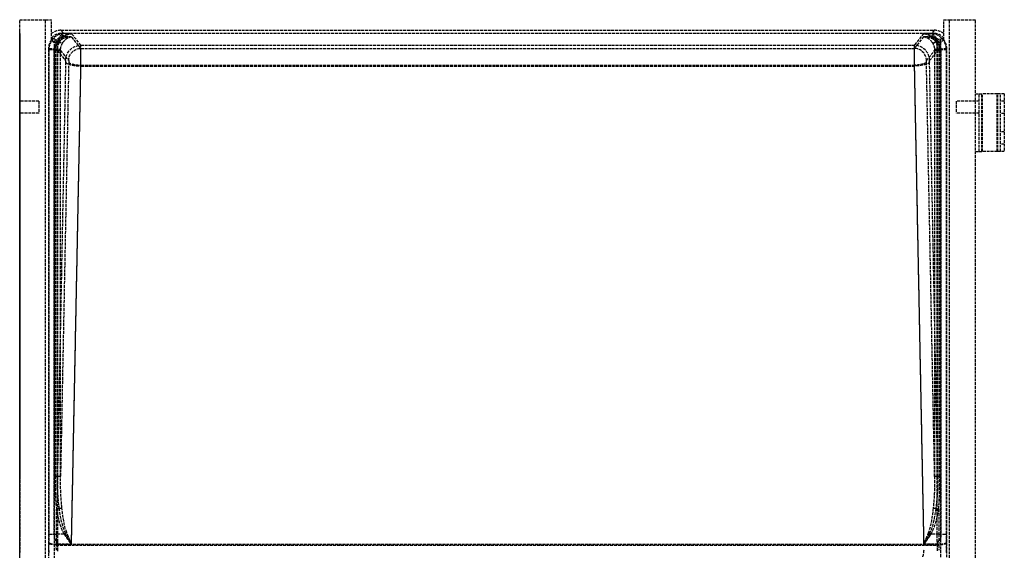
# Model space of a CAD drawing. Header units: millimetres. Extents: x 0 to 512, y -16 to 500.
# Tile 22 of 22: x 0 to 512, y 224 to 500. Entities that reach past the tile are written whole.
import ezdxf

# ---------------------------------------------------------------- set-up
doc = ezdxf.new("R2010")
doc.units = ezdxf.units.MM
doc.header["$LTSCALE"] = 10
doc.linetypes.add('ALLCAD_Strich', pattern=[0.2, 0.15, -0.05])
doc.layers.add('BESCH_KONT_sich_schn_grun_2d', color=10, linetype='Continuous')
doc.layers.add('BESCH_KONT_sich_schn_seit_2d', color=160, linetype='Continuous')

msp = doc.modelspace()

# ---------------------------------------------------------------- linework, layer by layer
at = {"layer": 'BESCH_KONT_sich_schn_grun_2d', "linetype": 'ALLCAD_Strich'}
for p, q in [((0, 500), (13.5, 500)), ((0, 0), (0, 500)), ((13.5, 0), (13.5, 500)), ((13.5, 500), (16.5, 500)), ((16.5, 489.57), (16.5, 500)), ((480.5, 489.57), (480.5, 500)), ((480.5, 500), (483.5, 500)), ((483.5, 500), (497, 500)), ((483.5, 0), (483.5, 500)), ((497, 0), (497, 500)), ((22.85, 492.78), (21.47, 494.5)), ((21.47, 494.5), (475.53, 494.5)), ((475.52, 492.86), (21.48, 492.86)), ((22.85, 491.15), (21.48, 492.86)), ((26.96, 492.78), (22.85, 492.78)), ((31.82, 486.69), (26.96, 492.78)), ((470.04, 492.78), (465.18, 486.69)), ((474.15, 492.78), (470.04, 492.78)), ((475.53, 494.5), (474.15, 492.78)), ((475.52, 492.86), (474.15, 491.15)), ((18.14, 490.07), (16.5, 490.08)), ((17.82, 488.1), (16.5, 489.75)), ((18.14, 3.74), (18.14, 490.07)), ((19.86, 487.92), (18.14, 490.07)), ((19.89, 228.58), (19.89, 487.32)), ((26.96, 491.15), (22.85, 491.15)), ((31.82, 485.07), (26.96, 491.15)), ((31.82, 486.69), (465.18, 486.69)), ((470.04, 491.15), (465.18, 485.07)), ((474.15, 491.15), (470.04, 491.15)), ((477.11, 228.58), (477.11, 487.32)), ((477.14, 487.92), (478.86, 490.07)), ((480.5, 490.08), (478.86, 490.07)), ((478.86, 490.07), (478.86, 3.74)), ((480.5, 489.75), (479.18, 488.1)), ((14.9, 484.77), (15.13, 484.48)), ((14.9, 484.77), (14.9, 2.44)), ((15.13, 484.48), (18.22, 484.48)), ((15.13, 484.48), (15.13, 232.48)), ((15.16, 485.13), (18.25, 484.88)), ((17.99, 232.48), (17.99, 484.48)), ((18.22, 484.48), (18.59, 484.48)), ((18.22, 484.02), (18.22, 262.5)), ((19.61, 484.02), (18.22, 484.02)), ((18.58, 484.02), (18.58, 262.5)), ((21.23, 484.02), (19.61, 484.02)), ((19.61, 484.02), (23.84, 478.72)), ((19.61, 262.5), (19.61, 484.02)), ((21.23, 484.02), (25.47, 478.72)), ((21.23, 262.5), (21.23, 484.02)), ((31.82, 485.07), (465.18, 485.07)), ((471.53, 478.72), (475.77, 484.02)), ((473.16, 478.72), (477.39, 484.02)), ((475.77, 484.02), (475.77, 262.5)), ((475.77, 484.02), (477.39, 484.02)), ((477.39, 484.02), (477.39, 262.5)), ((477.39, 484.02), (478.78, 484.02)), ((478.41, 484.48), (478.78, 484.48)), ((478.42, 262.5), (478.42, 484.02)), ((478.75, 484.88), (481.84, 485.13)), ((478.78, 484.48), (481.87, 484.48)), ((478.78, 262.5), (478.78, 484.02)), ((479.01, 484.48), (479.01, 232.48)), ((481.87, 484.48), (482.1, 484.77)), ((481.87, 232.48), (481.87, 484.48)), ((482.1, 2.44), (482.1, 484.77)), ((23.87, 478.09), (19.61, 262.5)), ((25.5, 478.09), (21.23, 262.5)), ((26.93, 227.48), (31.85, 476.35)), ((31.85, 476.35), (465.15, 476.35)), ((465.15, 476.35), (470.07, 227.48)), ((475.77, 262.5), (471.5, 478.09)), ((477.39, 262.5), (473.13, 478.09)), ((26.93, 227.04), (31.85, 475.91)), ((31.85, 475.91), (465.15, 475.91)), ((465.15, 475.91), (470.07, 227.04)), ((497, 461.5), (500.31, 461.5)), ((499, 431.5), (499, 461.5)), ((500.31, 431.5), (500.31, 461.5)), ((508.35, 461.5), (500.31, 461.5)), ((500.65, 431.5), (500.65, 461.5)), ((508.35, 431.5), (508.35, 461.5)), ((510, 461.5), (508.35, 461.5)), ((508.69, 431.5), (508.69, 461.5)), ((512, 461.5), (510, 461.5)), ((510, 431.5), (510, 461.5)), ((512, 461.5), (512, 431.5)), ((10, 457.65), (0, 457.65)), ((10, 457.65), (10, 451.35)), ((499, 457.65), (487, 457.65)), ((487, 457.65), (487, 451.35)), ((512, 457.7), (510, 457.7)), ((10, 451.35), (0, 451.35)), ((499, 451.35), (487, 451.35)), ((512, 451.3), (510, 451.3)), ((512, 441.7), (510, 441.7)), ((512, 435.3), (510, 435.3)), ((497, 431.5), (500.31, 431.5)), ((508.35, 431.5), (500.31, 431.5)), ((510, 431.5), (508.35, 431.5)), ((512, 431.5), (510, 431.5)), ((19.61, 262.5), (18.22, 262.5)), ((21.23, 262.5), (19.61, 262.5)), ((477.39, 262.5), (475.77, 262.5)), ((478.78, 262.5), (477.39, 262.5)), ((20.62, 245.76), (19.12, 245.52)), ((477.88, 245.52), (476.38, 245.76)), ((19.12, 232.48), (19.12, 245.52)), ((477.88, 245.52), (477.88, 232.48)), ((15.13, 232.48), (19.12, 232.48)), ((23.11, 232.48), (19.12, 232.48)), ((23.83, 232.92), (23.11, 232.48)), ((473.17, 232.92), (473.89, 232.48)), ((477.88, 232.48), (473.89, 232.48)), ((477.88, 232.48), (481.87, 232.48)), ((15.09, 228.13), (15.08, 227.93)), ((19.07, 226.84), (19.08, 227.04)), ((19.07, 226.84), (477.93, 226.84)), ((19.08, 227.04), (26.93, 227.04)), ((19.86, 227.29), (19.87, 227.48)), ((19.86, 227.29), (477.14, 227.29)), ((19.87, 227.48), (26.93, 227.48)), ((470.07, 227.48), (477.13, 227.48)), ((470.07, 227.04), (477.92, 227.04)), ((477.13, 227.48), (477.14, 227.29)), ((477.92, 227.04), (477.93, 226.84)), ((481.92, 227.93), (481.91, 228.13))]:
    msp.add_line(p, q, dxfattribs=at)
for centre, major_axis, ratio, start_param, end_param in [((22.85, 484.81), (-3.73, -7.16), 0.94451, -2.637955, -1.154425), ((21.52, 486.47), (-5.03, 6.29), 0.993786, -0.671256, -0.001034), ((21.52, 486.47), (-4, 5.01), 0.993786, -0.671256, 0.2271), ((26.96, 484.81), (-8.86, -2.63), 0.852521, -1.818861, -0.955446), ((470.04, 484.81), (8.86, -2.63), 0.852521, 0.955446, 1.818861), ((474.15, 484.81), (-3.73, 7.16), 0.94451, -1.987167, -0.503637), ((475.48, 486.47), (4, 5.01), 0.993786, -0.2271, 0.671256), ((475.48, 486.47), (5.03, 6.29), 0.993786, 0.001034, 0.671256), ((22.92, 484.72), (-5.03, 6.29), 0.993786, 0.250467, 0.89346), ((22.85, 484.81), (-2.91, -5.75), 0.931562, -2.643588, -1.673766), ((26.96, 484.81), (-9.11, -1.06), 0.689327, -1.65091, -0.787495), ((20.01, 490.5), (1.44, -1.08), 0.49696, -1.216284, -0.126238), ((31.82, 478.22), (0, 8.5), 0.004113, -1.846598, -0.087266), ((465.18, 478.22), (0, -8.5), 0.004113, -3.054326, -1.294994), ((465.18, 478.72), (-6.25, 4.99), 0.993786, -2.464257, -0.89954), ((470.04, 484.81), (9.11, -1.06), 0.689327, 0.787495, 1.65091), ((474.15, 484.81), (-2.91, 5.75), 0.931562, -1.467827, -0.498005), ((476.99, 490.5), (-1.44, -1.08), 0.49696, 0.126238, 1.216284), ((474.08, 484.72), (5.03, 6.29), 0.993786, -0.89346, -0.250467), ((23.13, 484.46), (-4.99, 6.25), 0.999981, 0.812274, 0.89346), ((31.82, 478.22), (0, 6.87), 0.005089, -1.846598, -0.087266), ((465.18, 478.22), (0, -6.87), 0.005089, -3.054326, -1.294994), ((465.18, 478.72), (-4.98, 3.98), 0.993786, -2.464257, -0.89954), ((473.87, 484.46), (4.99, 6.25), 0.999981, -0.89346, -0.812274), ((31.85, 478.09), (-8, 0.16), 0.272269, 0.072559, 1.576185), ((31.85, 478.09), (-6.37, 0.13), 0.272269, 0.072559, 1.576185), ((27.65, 265.45), (-0.71, -35.99), 0.272269, -0.978632, -0.407589), ((469.35, 265.45), (0.71, -35.99), 0.272269, 0.407589, 0.978632), ((18, 232.48), (0, 20), 0.055941, -1.846598, -1.570796), ((18, 232.48), (0, 18.37), 0.060905, -1.77008, -1.570796), ((479, 232.48), (0, -18.37), 0.060905, -1.570796, -1.371513), ((479, 232.48), (0, -20), 0.055941, -1.570796, -1.294994), ((15.69, 225.48), (0, -9), 0.069927, -1.846598, -1.287002), ((18.63, 232.48), (0, 18.37), 0.069927, -1.846598, -1.784741), ((478.37, 232.48), (0, -18.37), 0.069927, -1.356851, -1.294994), ((481.31, 225.48), (0, 9), 0.069927, -1.85459, -1.294994)]:
    msp.add_ellipse(centre, major_axis=major_axis, ratio=ratio, start_param=start_param, end_param=end_param, dxfattribs=at)
at = {"layer": 'BESCH_KONT_sich_schn_grun_2d', "linetype": 'ALLCAD_Strich', "extrusion": (0, 0, -1)}
for centre, major_axis, ratio, start_param, end_param in [((22.85, 484.81), (0.41, 8), 0.46363, -0.974696, -0.111281), ((26.96, 484.81), (3.48, 7.42), 0.871964, -1.357724, -0.494309), ((470.04, 484.81), (3.48, -7.42), 0.871964, -2.647284, -1.783869), ((474.15, 484.81), (0.41, -8), 0.46363, -3.030311, -2.166896), ((22.85, 484.81), (0.49, 6.36), 0.581202, -0.995546, -0.132131), ((26.96, 484.81), (2.73, 5.97), 0.841278, -1.361014, -0.497599), ((31.82, 478.72), (6.25, 4.99), 0.993786, -2.464257, -0.89954), ((470.04, 484.81), (2.73, -5.97), 0.841278, -2.643994, -1.780579), ((474.15, 484.81), (0.49, -6.36), 0.581202, -3.009461, -2.146046), ((17.82, 484.48), (1.8, -0.09), 0.010876, -1.345676, -0.073801), ((17.85, 484.91), (1.79, -0.16), 0.002156, -1.347599, -0.077389), ((31.82, 478.72), (4.98, 3.98), 0.993786, -2.464257, -0.89954), ((479.15, 484.91), (-1.79, -0.16), 0.002156, 0.077389, 1.347599), ((479.18, 484.48), (-1.8, -0.09), 0.010876, 0.073801, 1.345676), ((23.84, 478.22), (0, -0.5), 0.069927, -3.054326, -1.294994), ((25.47, 478.22), (0, -0.5), 0.069927, -3.054326, -1.294994), ((465.15, 478.09), (6.37, 0.13), 0.272269, 0.072559, 1.576185), ((465.15, 478.09), (8, 0.16), 0.272269, 0.072559, 1.576185), ((471.53, 478.22), (0, 0.5), 0.069927, -1.846598, -0.087266), ((473.16, 478.22), (0, 0.5), 0.069927, -1.846598, -0.087266), ((27.65, 265.45), (-0.7, -35.5), 0.225329, 0.407589, 0.978632), ((27.65, 265.45), (-0.69, -35.05), 0.181689, 0.407589, 0.978632), ((469.35, 265.45), (0.69, -35.05), 0.181689, -0.978632, -0.407589), ((469.35, 265.45), (0.7, -35.5), 0.225329, -0.978632, -0.407589), ((14.01, 232.48), (0, -16), 0.069927, -1.570796, -1.294994), ((482.99, 232.48), (0, 16), 0.069927, -1.846598, -1.570796), ((19.07, 227.93), (-4, 0.08), 0.272269, -1.576185, -0.072559), ((19.08, 228.13), (-4, 0.08), 0.272269, -1.576185, -0.072559), ((19.68, 225.48), (0, 5), 0.125868, -1.85459, -1.294994), ((276.6, 232.48), (-262.7, 0), 0.069927, -0.213945, -0.199284), ((20.31, 225.48), (0, -6.63), 0.069927, 1.287002, 1.846598), ((220.4, 232.48), (262.7, 0), 0.069927, 0.199284, 0.213945), ((476.69, 225.48), (0, 6.63), 0.069927, 1.294994, 1.85459), ((477.92, 228.13), (4, 0.08), 0.272269, 0.072559, 1.576185), ((477.93, 227.93), (4, 0.08), 0.272269, 0.072559, 1.576185), ((477.32, 225.48), (0, -5), 0.125868, -1.846598, -1.287002), ((469.2, 225.48), (0, -5), 0.18181, -1.287002, -0.087266)]:
    msp.add_ellipse(centre, major_axis=major_axis, ratio=ratio, start_param=start_param, end_param=end_param, dxfattribs=at)
at = {"layer": 'BESCH_KONT_sich_schn_grun_2d', "linetype": 'ALLCAD_Strich'}
for points, knots in [([(19.62, 487.93), (19.44, 487.93), (19.26, 487.93), (18.86, 487.95), (18.66, 487.96), (18.29, 487.99), (18.14, 488.01), (17.91, 488.05), (17.84, 488.07), (17.82, 488.1)], [-0.2830314, -0.2830314, -0.2830314, -0.2830314, -0.2283683, -0.2283683, -0.1565074, -0.1565074, -0.0823234, -0.0823234, 0, 0, 0, 0]), ([(18, 484.9), (18.01, 485.03), (18.03, 485.15), (18.09, 485.42), (18.12, 485.56), (18.26, 485.92), (18.38, 486.15), (18.68, 486.55), (18.87, 486.72), (19.07, 486.84), (19.08, 486.85), (19.09, 486.85)], [-0.2127567, -0.2127567, -0.2127567, -0.2127567, -0.1848218, -0.1848218, -0.1537942, -0.1537942, -0.0994921, -0.0994921, -0.0419932, -0.0419932, -0.0386489, -0.0386489, -0.0386489, -0.0386489]), ([(20.01, 489.46), (19.57, 488.86), (19.17, 488.17), (18.55, 486.63), (18.33, 485.76), (18.25, 484.88)], [-0.637089, -0.637089, -0.637089, -0.637089, -0.3298292, -0.3298292, 0, 0, 0, 0]), ([(19.09, 486.85), (19.08, 486.83), (19.07, 486.81), (19.06, 486.79), (18.94, 486.48), (18.84, 486.16), (18.69, 485.51), (18.64, 485.18), (18.61, 484.85)], [-0.3290201, -0.3290201, -0.3290201, -0.3290201, -0.3185445, -0.3185445, -0.3185445, -0.1592723, -0.1592723, 0, 0, 0, 0]), ([(19.64, 484.75), (19.72, 485.64), (19.94, 486.53), (20.56, 488.08), (20.95, 488.75), (21.38, 489.35)], [0, 0, 0, 0, 0.3298292, 0.3298292, 0.637089, 0.637089, 0.637089, 0.637089]), ([(21.26, 484.6), (21.29, 484.95), (21.34, 485.29), (21.5, 485.96), (21.6, 486.29), (21.72, 486.6), (21.84, 486.92), (21.98, 487.22), (22.28, 487.78), (22.44, 488.05), (22.61, 488.3)], [0, 0, 0, 0, 0.1592723, 0.1592723, 0.3185445, 0.3185445, 0.3185445, 0.4778168, 0.4778168, 0.637089, 0.637089, 0.637089, 0.637089]), ([(474.39, 488.3), (474.56, 488.05), (474.72, 487.78), (475.02, 487.22), (475.16, 486.92), (475.28, 486.6), (475.4, 486.29), (475.5, 485.96), (475.66, 485.29), (475.71, 484.95), (475.74, 484.6)], [0, 0, 0, 0, 0.1592723, 0.1592723, 0.3185445, 0.3185445, 0.3185445, 0.4778168, 0.4778168, 0.637089, 0.637089, 0.637089, 0.637089]), ([(475.62, 489.35), (476.1, 488.68), (476.53, 487.9), (477.11, 486.32), (477.29, 485.54), (477.36, 484.75)], [0, 0, 0, 0, 0.3462985, 0.3462985, 0.637089, 0.637089, 0.637089, 0.637089]), ([(478.75, 484.88), (478.68, 485.66), (478.5, 486.42), (477.93, 488), (477.49, 488.78), (476.99, 489.46)], [-0.637089, -0.637089, -0.637089, -0.637089, -0.3462985, -0.3462985, 0, 0, 0, 0]), ([(479.18, 488.1), (479.16, 488.08), (479.11, 488.06), (478.93, 488.02), (478.8, 488), (478.46, 487.97), (478.25, 487.95), (477.82, 487.94), (477.6, 487.93), (477.38, 487.93)], [-0.2975752, -0.2975752, -0.2975752, -0.2975752, -0.2278253, -0.2278253, -0.1559174, -0.1559174, -0.0818659, -0.0818659, -0.0145723, -0.0145723, -0.0145723, -0.0145723]), ([(478.39, 484.85), (478.36, 485.18), (478.31, 485.51), (478.16, 486.16), (478.06, 486.48), (477.94, 486.79), (477.93, 486.81), (477.92, 486.83), (477.91, 486.85)], [-0.637089, -0.637089, -0.637089, -0.637089, -0.4778168, -0.4778168, -0.3185445, -0.3185445, -0.3185445, -0.3080689, -0.3080689, -0.3080689, -0.3080689]), ([(477.91, 486.85), (477.99, 486.81), (478.06, 486.76), (478.33, 486.54), (478.52, 486.32), (478.77, 485.85), (478.85, 485.64), (478.95, 485.26), (478.98, 485.08), (479, 484.9)], [-0.2441242, -0.2441242, -0.2441242, -0.2441242, -0.214076, -0.214076, -0.1196734, -0.1196734, -0.0537111, -0.0537111, 0, 0, 0, 0]), ([(17.99, 484.48), (17.99, 484.55), (17.99, 484.62), (18, 484.76), (18, 484.83), (18, 484.9)], [-0.04175473, -0.04175473, -0.04175473, -0.04175473, -0.02087853, -0.02087853, 0, 0, 0, 0]), ([(18.25, 484.88), (18.24, 484.81), (18.24, 484.75), (18.23, 484.61), (18.23, 484.55), (18.22, 484.48)], [0, 0, 0, 0, 0.02151285, 0.02151285, 0.04306434, 0.04306434, 0.04306434, 0.04306434]), ([(18.22, 484.48), (18.22, 484.41), (18.22, 484.33), (18.22, 484.18), (18.22, 484.1), (18.22, 484.02)], [0, 0, 0, 0, 0.02295831, 0.02295831, 0.04591662, 0.04591662, 0.04591662, 0.04591662]), ([(18.61, 484.85), (18.49, 484.86), (18.37, 484.87), (18.26, 484.88), (18.25, 484.88)], [0.1493865, 0.1493865, 0.1493865, 0.1493865, 0.25, 0.2562563, 0.2562563, 0.2562563, 0.2562563]), ([(18.59, 484.48), (18.59, 484.44), (18.59, 484.41), (18.59, 484.33), (18.59, 484.29), (18.59, 484.25), (18.58, 484.21), (18.58, 484.18), (18.58, 484.1), (18.58, 484.06), (18.58, 484.02)], [0, 0, 0, 0, 0.01147915, 0.01147915, 0.02295831, 0.02295831, 0.02295831, 0.03443746, 0.03443746, 0.04591662, 0.04591662, 0.04591662, 0.04591662]), ([(18.61, 484.85), (18.61, 484.82), (18.6, 484.79), (18.6, 484.73), (18.6, 484.7), (18.6, 484.67), (18.59, 484.64), (18.59, 484.6), (18.59, 484.54), (18.59, 484.51), (18.59, 484.48)], [0, 0, 0, 0, 0.01076609, 0.01076609, 0.02153217, 0.02153217, 0.02153217, 0.03229826, 0.03229826, 0.04306434, 0.04306434, 0.04306434, 0.04306434]), ([(19.61, 484.02), (19.61, 484.09), (19.61, 484.15), (19.61, 484.27), (19.61, 484.34), (19.62, 484.4)], [-0.04591662, -0.04591662, -0.04591662, -0.04591662, -0.02295831, -0.02295831, 0, 0, 0, 0]), ([(19.62, 484.4), (19.62, 484.46), (19.62, 484.52), (19.63, 484.63), (19.63, 484.69), (19.64, 484.75)], [-0.04306434, -0.04306434, -0.04306434, -0.04306434, -0.02151285, -0.02151285, 0, 0, 0, 0]), ([(21.23, 484.02), (21.23, 484.05), (21.23, 484.07), (21.23, 484.12), (21.23, 484.15), (21.23, 484.17), (21.23, 484.2), (21.24, 484.22), (21.24, 484.27), (21.24, 484.3), (21.24, 484.32)], [-0.04591662, -0.04591662, -0.04591662, -0.04591662, -0.03443746, -0.03443746, -0.02295831, -0.02295831, -0.02295831, -0.01147915, -0.01147915, 0, 0, 0, 0]), ([(21.24, 484.32), (21.24, 484.35), (21.24, 484.37), (21.24, 484.42), (21.25, 484.44), (21.25, 484.46), (21.25, 484.49), (21.25, 484.51), (21.25, 484.56), (21.26, 484.58), (21.26, 484.6)], [-0.04306434, -0.04306434, -0.04306434, -0.04306434, -0.03229826, -0.03229826, -0.02153217, -0.02153217, -0.02153217, -0.01076609, -0.01076609, 0, 0, 0, 0]), ([(475.74, 484.6), (475.74, 484.58), (475.75, 484.56), (475.75, 484.51), (475.75, 484.49), (475.75, 484.46), (475.75, 484.44), (475.76, 484.42), (475.76, 484.37), (475.76, 484.35), (475.76, 484.32)], [-0.04306434, -0.04306434, -0.04306434, -0.04306434, -0.03229826, -0.03229826, -0.02153217, -0.02153217, -0.02153217, -0.01076609, -0.01076609, 0, 0, 0, 0]), ([(475.76, 484.32), (475.76, 484.3), (475.76, 484.27), (475.76, 484.22), (475.77, 484.2), (475.77, 484.17), (475.77, 484.15), (475.77, 484.12), (475.77, 484.07), (475.77, 484.05), (475.77, 484.02)], [0, 0, 0, 0, 0.0114784, 0.0114784, 0.0229568, 0.0229568, 0.0229568, 0.03443521, 0.03443521, 0.04591361, 0.04591361, 0.04591361, 0.04591361]), ([(477.36, 484.75), (477.37, 484.69), (477.37, 484.63), (477.38, 484.52), (477.38, 484.46), (477.38, 484.4)], [-0.04306434, -0.04306434, -0.04306434, -0.04306434, -0.02153217, -0.02153217, 0, 0, 0, 0]), ([(478.75, 484.88), (478.74, 484.88), (478.63, 484.87), (478.51, 484.86), (478.39, 484.85)], [-0.2562563, -0.2562563, -0.2562563, -0.2562563, -0.25, -0.1493865, -0.1493865, -0.1493865, -0.1493865]), ([(478.41, 484.48), (478.41, 484.51), (478.41, 484.54), (478.41, 484.6), (478.41, 484.64), (478.4, 484.67), (478.4, 484.7), (478.4, 484.73), (478.4, 484.79), (478.39, 484.82), (478.39, 484.85)], [0, 0, 0, 0, 0.01076609, 0.01076609, 0.02153217, 0.02153217, 0.02153217, 0.03229826, 0.03229826, 0.04306434, 0.04306434, 0.04306434, 0.04306434]), ([(478.42, 484.02), (478.42, 484.06), (478.42, 484.1), (478.42, 484.18), (478.42, 484.21), (478.41, 484.25), (478.41, 484.29), (478.41, 484.33), (478.41, 484.41), (478.41, 484.44), (478.41, 484.48)], [-0.04591361, -0.04591361, -0.04591361, -0.04591361, -0.03443521, -0.03443521, -0.0229568, -0.0229568, -0.0229568, -0.0114784, -0.0114784, 0, 0, 0, 0]), ([(478.78, 484.48), (478.77, 484.55), (478.77, 484.61), (478.76, 484.75), (478.76, 484.81), (478.75, 484.88)], [0, 0, 0, 0, 0.02153217, 0.02153217, 0.04306434, 0.04306434, 0.04306434, 0.04306434]), ([(479, 484.9), (479, 484.83), (479, 484.76), (479.01, 484.62), (479.01, 484.55), (479.01, 484.48)], [-0.04175473, -0.04175473, -0.04175473, -0.04175473, -0.02087592, -0.02087592, 0, 0, 0, 0]), ([(18.22, 262.5), (18.22, 260.11), (18.26, 257.7), (18.5, 252.03), (18.76, 248.73), (19.12, 245.52)], [-1.703665, -1.703665, -1.703665, -1.703665, -0.976239, -0.976239, 0, 0, 0, 0]), ([(18.58, 262.5), (18.58, 261.1), (18.59, 259.69), (18.63, 256.87), (18.66, 255.46), (18.71, 254.04), (18.75, 252.62), (18.81, 251.19), (18.94, 248.34), (19.02, 246.92), (19.12, 245.52)], [-1.703665, -1.703665, -1.703665, -1.703665, -1.277749, -1.277749, -0.851833, -0.851833, -0.851833, -0.425916, -0.425916, 0, 0, 0, 0]), ([(20.62, 245.76), (20.2, 248.93), (19.91, 252.18), (19.64, 257.77), (19.6, 260.14), (19.61, 262.5)], [0, 0, 0, 0, 0.976239, 0.976239, 1.703665, 1.703665, 1.703665, 1.703665]), ([(21.97, 245.99), (21.83, 247.35), (21.71, 248.73), (21.51, 251.5), (21.43, 252.88), (21.37, 254.26), (21.31, 255.65), (21.27, 257.02), (21.23, 259.77), (21.22, 261.14), (21.23, 262.5)], [0, 0, 0, 0, 0.425916, 0.425916, 0.851833, 0.851833, 0.851833, 1.277749, 1.277749, 1.703665, 1.703665, 1.703665, 1.703665]), ([(475.77, 262.5), (475.78, 261.14), (475.77, 259.77), (475.73, 257.02), (475.69, 255.65), (475.63, 254.26), (475.57, 252.88), (475.49, 251.5), (475.29, 248.73), (475.17, 247.35), (475.03, 245.99)], [10.026866, 10.026866, 10.026866, 10.026866, 10.452782, 10.452782, 10.878698, 10.878698, 10.878698, 11.304615, 11.304615, 11.730531, 11.730531, 11.730531, 11.730531]), ([(477.39, 262.5), (477.4, 261.51), (477.39, 260.51), (477.34, 257.23), (477.24, 254.94), (476.92, 250.34), (476.68, 248.03), (476.38, 245.76)], [10.026866, 10.026866, 10.026866, 10.026866, 10.333239, 10.333239, 11.031885, 11.031885, 11.730531, 11.730531, 11.730531, 11.730531]), ([(477.88, 245.52), (477.98, 246.92), (478.06, 248.34), (478.19, 251.19), (478.25, 252.62), (478.29, 254.04), (478.34, 255.46), (478.37, 256.87), (478.41, 259.69), (478.42, 261.1), (478.42, 262.5)], [-11.730531, -11.730531, -11.730531, -11.730531, -11.304615, -11.304615, -10.878698, -10.878698, -10.878698, -10.452782, -10.452782, -10.026866, -10.026866, -10.026866, -10.026866]), ([(477.88, 245.52), (478.14, 247.82), (478.35, 250.17), (478.63, 254.84), (478.72, 257.16), (478.78, 260.48), (478.78, 261.49), (478.78, 262.5)], [-11.730531, -11.730531, -11.730531, -11.730531, -11.031885, -11.031885, -10.333239, -10.333239, -10.026866, -10.026866, -10.026866, -10.026866]), ([(21.97, 245.99), (21.82, 245.96), (21.46, 245.9), (20.96, 245.82), (20.66, 245.77), (20.62, 245.76)], [0, 0, 0, 0, 0.25, 0.5, 0.543175, 0.543175, 0.543175, 0.543175]), ([(476.38, 245.76), (476.34, 245.77), (476.04, 245.82), (475.54, 245.9), (475.18, 245.96), (475.03, 245.99)], [-0.543175, -0.543175, -0.543175, -0.543175, -0.5, -0.25, 0, 0, 0, 0]), ([(19.1, 228.85), (19.02, 228.88), (18.94, 228.92), (18.78, 229.06), (18.7, 229.16), (18.48, 229.5), (18.34, 229.84), (18.07, 230.92), (17.99, 231.71), (17.99, 232.48)], [-0.4920565, -0.4920565, -0.4920565, -0.4920565, -0.4475858, -0.4475858, -0.3834665, -0.3834665, -0.2332615, -0.2332615, 0, 0, 0, 0]), ([(23.11, 232.48), (23.41, 232.06), (23.72, 231.63), (24.35, 230.78), (24.67, 230.36), (24.99, 229.95), (25.31, 229.53), (25.63, 229.11), (26.28, 228.29), (26.61, 227.88), (26.93, 227.48)], [-0.7084302, -0.7084302, -0.7084302, -0.7084302, -0.5307331, -0.5307331, -0.3530359, -0.3530359, -0.3530359, -0.1753388, -0.1753388, 0.0023584, 0.0023584, 0.0023584, 0.0023584]), ([(23.11, 232.48), (23.72, 231.55), (24.35, 230.63), (25.63, 228.81), (26.28, 227.91), (26.93, 227.04)], [-0.7084302, -0.7084302, -0.7084302, -0.7084302, -0.3530359, -0.3530359, 0.0023584, 0.0023584, 0.0023584, 0.0023584]), ([(24.48, 233.31), (24.38, 233.25), (24.16, 233.12), (23.94, 232.99), (23.83, 232.92)], [-1, -1, -1, -1, -0.75, -0.509447, -0.509447, -0.509447, -0.509447]), ([(26.93, 227.04), (26.4, 227.99), (25.88, 228.96), (24.84, 230.93), (24.33, 231.92), (23.83, 232.92)], [-0.0023584, -0.0023584, -0.0023584, -0.0023584, 0.3530359, 0.3530359, 0.7084302, 0.7084302, 0.7084302, 0.7084302]), ([(26.93, 227.48), (26.72, 227.96), (26.51, 228.44), (26.1, 229.4), (25.89, 229.89), (25.69, 230.37), (25.48, 230.86), (25.28, 231.35), (24.88, 232.33), (24.68, 232.82), (24.48, 233.31)], [-0.0023584, -0.0023584, -0.0023584, -0.0023584, 0.1753388, 0.1753388, 0.3530359, 0.3530359, 0.3530359, 0.5307331, 0.5307331, 0.7084302, 0.7084302, 0.7084302, 0.7084302]), ([(472.52, 233.31), (472.32, 232.82), (472.12, 232.33), (471.72, 231.35), (471.52, 230.86), (471.31, 230.37), (471.11, 229.89), (470.9, 229.4), (470.49, 228.44), (470.28, 227.96), (470.07, 227.48)], [0, 0, 0, 0, 0.1776971, 0.1776971, 0.3553943, 0.3553943, 0.3553943, 0.5330914, 0.5330914, 0.7107886, 0.7107886, 0.7107886, 0.7107886]), ([(473.17, 232.92), (472.67, 231.92), (472.16, 230.93), (471.12, 228.96), (470.6, 227.99), (470.07, 227.04)], [0, 0, 0, 0, 0.3553943, 0.3553943, 0.7107886, 0.7107886, 0.7107886, 0.7107886]), ([(470.07, 227.48), (470.39, 227.88), (470.72, 228.29), (471.37, 229.11), (471.69, 229.53), (472.01, 229.95), (472.33, 230.36), (472.65, 230.78), (473.28, 231.63), (473.59, 232.06), (473.89, 232.48)], [-0.7107886, -0.7107886, -0.7107886, -0.7107886, -0.5330914, -0.5330914, -0.3553943, -0.3553943, -0.3553943, -0.1776971, -0.1776971, 0, 0, 0, 0]), ([(470.07, 227.04), (470.72, 227.91), (471.37, 228.81), (472.65, 230.63), (473.28, 231.55), (473.89, 232.48)], [-0.7107886, -0.7107886, -0.7107886, -0.7107886, -0.3553943, -0.3553943, 0, 0, 0, 0]), ([(472.52, 233.31), (472.62, 233.25), (472.84, 233.12), (473.06, 232.99), (473.17, 232.92)], [0, 0, 0, 0, 0.25, 0.490553, 0.490553, 0.490553, 0.490553]), ([(479.01, 232.48), (479.01, 232.07), (478.99, 231.64), (478.9, 230.88), (478.83, 230.51), (478.63, 229.76), (478.49, 229.44), (478.26, 229.12), (478.19, 229.03), (478.04, 228.91), (477.97, 228.87), (477.9, 228.85)], [-0.2892596, -0.2892596, -0.2892596, -0.2892596, -0.2084622, -0.2084622, -0.1392959, -0.1392959, -0.0564361, -0.0564361, -0.0221155, -0.0221155, 0, 0, 0, 0])]:
    msp.add_open_spline(points, degree=3, knots=knots, dxfattribs=at)
for points in [[(19.09, 486.85), (19.31, 486.98), (19.56, 487.13), (19.89, 487.32)], [(20.01, 488.51), (19.87, 488.32), (19.74, 488.13), (19.62, 487.93)], [(19.86, 487.92), (19.78, 487.92), (19.7, 487.93), (19.62, 487.93)], [(19.89, 487.32), (19.88, 487.52), (19.87, 487.72), (19.86, 487.92)], [(20.01, 488.51), (20.28, 488.38), (20.81, 488.16), (21.55, 488.02), (22.18, 488.05), (22.49, 488.2), (22.61, 488.3)], [(474.39, 488.3), (474.51, 488.2), (474.82, 488.05), (475.45, 488.02), (476.19, 488.16), (476.72, 488.38), (476.99, 488.51)], [(477.38, 487.93), (477.26, 488.13), (477.13, 488.32), (476.99, 488.51)], [(477.14, 487.92), (477.13, 487.72), (477.12, 487.52), (477.11, 487.32)], [(477.11, 487.32), (477.44, 487.13), (477.69, 486.98), (477.91, 486.85)], [(477.38, 487.93), (477.3, 487.93), (477.22, 487.92), (477.14, 487.92)], [(18.59, 484.48), (18.94, 484.46), (19.62, 484.43), (20.47, 484.38), (21.04, 484.34), (21.21, 484.33), (21.24, 484.32)], [(18.61, 484.85), (18.96, 484.82), (19.64, 484.76), (20.48, 484.68), (21.06, 484.62), (21.23, 484.61), (21.26, 484.6)], [(475.74, 484.6), (475.77, 484.61), (475.94, 484.62), (476.52, 484.68), (477.36, 484.76), (478.04, 484.82), (478.39, 484.85)], [(475.76, 484.32), (475.79, 484.33), (475.96, 484.34), (476.53, 484.38), (477.38, 484.43), (478.06, 484.46), (478.41, 484.48)], [(477.38, 484.4), (477.39, 484.27), (477.39, 484.15), (477.39, 484.02)], [(478.78, 484.02), (478.78, 484.18), (478.78, 484.33), (478.78, 484.48)]]:
    msp.add_open_spline(points, degree=3, dxfattribs=at)
at = {"layer": 'BESCH_KONT_sich_schn_seit_2d', "linetype": 'ALLCAD_Strich'}
for p, q in [((0, 0, 13.5), (0, 500, 13.5)), ((0, 0, 33.5), (0, 500, 33.5)), ((0, 0), (0, 500)), ((0, 500), (0, 500, 47)), ((0, 0, 47), (0, 500, 47)), ((0, 492.78, 33.2), (0, 494.5, 13.5)), ((0, 491.15, 33.06), (0, 492.86, 13.5)), ((0, 491.57, 47), (0, 492.78, 33.2)), ((0, 486.69, 102.74), (0, 491.57, 47)), ((0, 485.07, 102.6), (0, 491.15, 33.06)), ((0, 490.08, 13.5), (0, 489.75, 17.35)), ((0, 487.92, 38.07), (0, 490.07, 13.5)), ((0, 488.1, 36.24), (0, 489.75, 17.35)), ((0, 228.58, 38.45), (0, 487.32, 38.45)), ((0, 484.77, 33.5), (0, 484.48, 36.78)), ((0, 484.48, 36.78), (0, 484.48, 40.4)), ((0, 232.48, 38.58), (0, 484.48, 38.58)), ((0, 484.48, 36.78), (0, 232.48, 36.78)), ((0, 484.02, 42.03), (0, 483.59, 47)), ((0, 262.5, 42.03), (0, 484.02, 42.03)), ((0, 484.02, 40.4), (0, 262.5, 40.4)), ((0, 484.02, 42.03), (0, 484.02, 40.4)), ((0, 484.02, 41.91), (0, 478.72, 102.49)), ((0, 484.02, 38.81), (0, 262.5, 38.81)), ((0, 262.5, 41.91), (0, 484.02, 41.91)), ((0, 484.02, 40.4), (0, 484.02, 38.81)), ((0, 483.59, 47), (0, 478.72, 102.6)), ((0, 478.09, 102.93), (0, 262.5, 41.91)), ((0, 478.09, 103.04), (0, 280.08, 47)), ((0, 227.48, 38.18), (0, 476.35, 108.61)), ((0, 252.68, 47), (0, 475.91, 110.18)), ((0, 431.5, 7.63), (0, 461.5, 7.63)), ((0, 431.5, 9.05), (0, 461.5, 9.05)), ((0, 431.5, 37.95), (0, 461.5, 37.95)), ((0, 431.5, 39.37), (0, 461.5, 39.37)), ((0, 431.5, 41.34), (0, 461.5, 41.34)), ((0, 431.5, 39.92), (0, 461.5, 39.92)), ((0, 431.5, 7.08), (0, 461.5, 7.08)), ((0, 431.5, 5.66), (0, 461.5, 5.66)), ((0, 431.5, 35.98), (0, 461.5, 35.98)), ((0, 431.5, 11.02), (0, 461.5, 11.02)), ((0, 431.5, 3.69), (0, 461.5, 3.69)), ((0, 461.5, 43.31), (0, 461.5, 41.34)), ((0, 461.5, 41.34), (0, 461.5, 39.92)), ((0, 461.5, 35.98), (0, 461.5, 39.92)), ((0, 461.5, 35.98), (0, 461.5, 11.02)), ((0, 461.5, 7.08), (0, 461.5, 11.02)), ((0, 461.5, 7.08), (0, 461.5, 5.66)), ((0, 461.5, 5.66), (0, 461.5, 3.69)), ((0, 461.5, 3.69), (0, 461.5)), ((0, 461.5, 43.31), (0, 431.5, 43.31)), ((0, 461.5, 61), (0, 461.5, 43.31)), ((0, 431.5, 61), (0, 461.5, 61)), ((0, 461.5, -14), (0, 431.5, -14)), ((0, 461.5), (0, 461.5, -14)), ((0, 431.5), (0, 431.5, 3.69)), ((0, 431.5, 5.66), (0, 431.5, 3.69)), ((0, 431.5, 7.08), (0, 431.5, 5.66)), ((0, 431.5, 7.08), (0, 431.5, 11.02)), ((0, 431.5, 11.02), (0, 431.5, 35.98)), ((0, 431.5, 35.98), (0, 431.5, 39.92)), ((0, 431.5, 41.34), (0, 431.5, 39.92)), ((0, 431.5, 43.31), (0, 431.5, 41.34)), ((0, 431.5, 43.31), (0, 431.5, 61)), ((0, 431.5, -14), (0, 431.5)), ((0, 280.08, 47), (0, 262.5, 42.03)), ((0, 262.5, 42.03), (0, 262.5, 40.4)), ((0, 262.5, 40.4), (0, 262.5, 38.81)), ((0, 227.04, 39.74), (0, 252.68, 47)), ((0, 232.48, 40.5), (0, 245.52, 40.5)), ((0, 232.48, 38.87), (0, 245.52, 38.87)), ((0, 232.48, 36.78), (0, 232.48, 40.5)), ((0, 228.13, 36.17), (0, 227.93, 36.12)), ((0, 227.29, 38.12), (0, 227.48, 38.18)), ((0, 226.84, 39.69), (0, 227.04, 39.74))]:
    msp.add_line(p, q, dxfattribs=at)
at = {"layer": 'BESCH_KONT_sich_schn_seit_2d', "linetype": 'ALLCAD_Strich', "extrusion": (1, 0, 0)}
for centre, radius in [((454.5, 55.5), 3.2), ((454.5, -8.5), 3.2), ((454.5, 23.5), 3.15), ((438.5, 55.5), 3.2), ((438.5, -8.5), 3.2)]:
    msp.add_circle(centre, radius, dxfattribs=at)
at = {"layer": 'BESCH_KONT_sich_schn_seit_2d', "linetype": 'ALLCAD_Strich', "extrusion": (-1, 0, 0)}
for centre, radius, start, end in [((-484.81, 32.5), 8, 125.53, 175), ((-484.81, 32.5), 6.37, 125.53, 175), ((-478.22, 102), 8.5, 74.1977, 175), ((-478.22, 102), 6.87, 74.1977, 175), ((-232.48, 20.5), 20, 74.1977, 90), ((-232.48, 20.5), 18.37, 78.5819, 90), ((-232.48, 20.5), 18.37, 77.7419, 78.5819), ((-232.48, 20.5), 18.37, 74.1977, 77.7419), ((-225.48, 44.78), 9, 254.1977, 286.2602)]:
    msp.add_arc(centre, radius, start, end, dxfattribs=at)
at = {"layer": 'BESCH_KONT_sich_schn_seit_2d', "linetype": 'ALLCAD_Strich', "extrusion": (1, 0, 0)}
for centre, radius, start, end in [((478.22, 102.44), 0.5, 5, 105.8023), ((478.22, 102.56), 0.5, 5, 105.8023), ((232.48, 20.78), 16, 90, 105.8023), ((225.48, 44.5), 6.63, 253.7398, 285.8023), ((225.48, 44.5), 5, 253.7398, 285.8023), ((225.48, 44.5), 5, 185, 253.7398)]:
    msp.add_arc(centre, radius, start, end, dxfattribs=at)
at = {"layer": 'BESCH_KONT_sich_schn_seit_2d', "linetype": 'ALLCAD_Strich', "extrusion": (-1, 0, 0)}
for centre, major_axis, ratio, start_param, end_param in [((0, 484.81, 32.5), (0, -0.84, 9.64), 0.826881, 0.707381, 1.570796), ((0, 484.81, 32.5), (0, -0.83, 9.53), 0.666204, 0.707381, 1.570796), ((0, 492.75, -58.28), (0, -7.99, 91.32), 0.069492, 0.600974, 0.67244), ((0, 490.5, 40.48), (0, -1.05, -1.46), 0.518359, 0, 1.090045), ((0, 478.72, 102.04), (0, 7.97, 0.7), 0.069492, -1.564717, 0), ((0, 484.81, 36.5), (0, 0, 4), 0.081028, 0.223207, 1.494161), ((0, 478.72, 102.04), (0, 6.35, 0.56), 0.069492, -1.564717, 0), ((0, 484.91, 42.16), (0, 0, -1.8), 0.090492, 0.223393, 1.493603), ((0, 484.48, 42.15), (0, 0.02, -1.8), 0.047437, 0.225637, 1.497512), ((0, 245.52, 42.3), (0, 0, -1.8), 0.16066, -1.003834, 0), ((0, 232.48, 42.3), (0, 0, -1.8), 0.516555, -0.487738, 0), ((0, 228.13, 35.9), (0, -1.09, 3.85), 0.019039, 0, 1.503626), ((0, 227.93, 35.84), (0, -1.09, 3.85), 0.019039, 0, 1.503626)]:
    msp.add_ellipse(centre, major_axis=major_axis, ratio=ratio, start_param=start_param, end_param=end_param, dxfattribs=at)
at = {"layer": 'BESCH_KONT_sich_schn_seit_2d', "linetype": 'ALLCAD_Strich', "extrusion": (1, 0, 0)}
for centre, major_axis, ratio, start_param, end_param in [((0, 484.81, 32.5), (0, -7.97, -0.7), 0.534746, -3.141593, -1.658063), ((0, 492.75, -58.28), (0, -10.03, 114.68), 0.069492, -0.900574, -0.649073), ((0, 484.81, 32.5), (0, -6.35, -0.56), 0.653799, -3.141593, -2.17177), ((0, 484.46, 36.5), (0, -8, -0.35), 0.03468, -1.656544, -1.575357), ((0, 478.09, 102.48), (0, -1.73, 6.13), 0.019039, -1.503626, 0), ((0, 478.09, 102.48), (0, -2.18, 7.7), 0.019039, -1.503626, 0), ((0, 265.45, 42.3), (0, -35.05, -3.3), 0.000336, 0.411153, 0.982196), ((0, 265.45, 42.3), (0, -35.5, -1.73), 0.000217, 0.412038, 0.98308)]:
    msp.add_ellipse(centre, major_axis=major_axis, ratio=ratio, start_param=start_param, end_param=end_param, dxfattribs=at)
for points, knots in [([(0, 489.46, 39.01), (0, 488.86, 39.44), (0, 488.17, 39.78), (0, 486.63, 40.27), (0, 485.76, 40.4), (0, 484.88, 40.4)], [-0.637089, -0.637089, -0.637089, -0.637089, -0.3298292, -0.3298292, 0, 0, 0, 0]), ([(0, 484.75, 42.02), (0, 485.64, 42), (0, 486.53, 41.83), (0, 488.08, 41.21), (0, 488.75, 40.79), (0, 489.35, 40.28)], [0, 0, 0, 0, 0.3298292, 0.3298292, 0.637089, 0.637089, 0.637089, 0.637089]), ([(0, 484.6, 41.89), (0, 484.95, 41.88), (0, 485.29, 41.83), (0, 485.96, 41.65), (0, 486.29, 41.53), (0, 486.6, 41.38), (0, 486.92, 41.23), (0, 487.22, 41.04), (0, 487.78, 40.61), (0, 488.05, 40.37), (0, 488.3, 40.1)], [0, 0, 0, 0, 0.1592723, 0.1592723, 0.3185445, 0.3185445, 0.3185445, 0.4778168, 0.4778168, 0.637089, 0.637089, 0.637089, 0.637089]), ([(0, 487.93, 38.05), (0, 487.93, 38.04), (0, 487.93, 38), (0, 487.95, 37.87), (0, 487.96, 37.75), (0, 487.99, 37.43), (0, 488.01, 37.24), (0, 488.05, 36.77), (0, 488.07, 36.51), (0, 488.1, 36.24)], [-0.2830314, -0.2830314, -0.2830314, -0.2830314, -0.2283683, -0.2283683, -0.1565074, -0.1565074, -0.0823234, -0.0823234, 0, 0, 0, 0]), ([(0, 486.85, 38.51), (0, 486.83, 38.51), (0, 486.81, 38.52), (0, 486.79, 38.53), (0, 486.48, 38.62), (0, 486.16, 38.69), (0, 485.51, 38.79), (0, 485.18, 38.81), (0, 484.85, 38.81)], [-0.3290201, -0.3290201, -0.3290201, -0.3290201, -0.3185445, -0.3185445, -0.3185445, -0.1592723, -0.1592723, 0, 0, 0, 0]), ([(0, 484.9, 38.58), (0, 485.03, 38.58), (0, 485.15, 38.58), (0, 485.42, 38.58), (0, 485.56, 38.57), (0, 485.92, 38.56), (0, 486.15, 38.56), (0, 486.55, 38.54), (0, 486.72, 38.52), (0, 486.84, 38.51), (0, 486.85, 38.51), (0, 486.85, 38.51)], [-0.2127567, -0.2127567, -0.2127567, -0.2127567, -0.1848218, -0.1848218, -0.1537942, -0.1537942, -0.0994921, -0.0994921, -0.0419932, -0.0419932, -0.0386489, -0.0386489, -0.0386489, -0.0386489]), ([(0, 484.85, 38.81), (0, 484.86, 38.78), (0, 484.88, 38.72), (0, 484.89, 38.63), (0, 484.9, 38.58)], [0.1493865, 0.1493865, 0.1493865, 0.1493865, 0.25, 0.3329182, 0.3329182, 0.3329182, 0.3329182]), ([(0, 484.48, 38.58), (0, 484.55, 38.58), (0, 484.62, 38.58), (0, 484.76, 38.58), (0, 484.83, 38.58), (0, 484.9, 38.58)], [-0.04175473, -0.04175473, -0.04175473, -0.04175473, -0.02087853, -0.02087853, 0, 0, 0, 0]), ([(0, 484.88, 40.4), (0, 484.81, 40.4), (0, 484.75, 40.4), (0, 484.61, 40.4), (0, 484.55, 40.4), (0, 484.48, 40.4)], [0, 0, 0, 0, 0.02151285, 0.02151285, 0.04306434, 0.04306434, 0.04306434, 0.04306434]), ([(0, 484.85, 38.81), (0, 484.82, 38.81), (0, 484.79, 38.81), (0, 484.73, 38.81), (0, 484.7, 38.81), (0, 484.67, 38.81), (0, 484.64, 38.81), (0, 484.6, 38.81), (0, 484.54, 38.81), (0, 484.51, 38.81), (0, 484.48, 38.81)], [0, 0, 0, 0, 0.01076609, 0.01076609, 0.02153217, 0.02153217, 0.02153217, 0.03229826, 0.03229826, 0.04306434, 0.04306434, 0.04306434, 0.04306434]), ([(0, 484.4, 42.02), (0, 484.46, 42.02), (0, 484.52, 42.02), (0, 484.63, 42.02), (0, 484.69, 42.02), (0, 484.75, 42.02)], [-0.04306434, -0.04306434, -0.04306434, -0.04306434, -0.02151285, -0.02151285, 0, 0, 0, 0]), ([(0, 484.32, 41.9), (0, 484.35, 41.9), (0, 484.37, 41.9), (0, 484.42, 41.9), (0, 484.44, 41.9), (0, 484.46, 41.9), (0, 484.49, 41.9), (0, 484.51, 41.89), (0, 484.56, 41.89), (0, 484.58, 41.89), (0, 484.6, 41.89)], [-0.04306434, -0.04306434, -0.04306434, -0.04306434, -0.03229826, -0.03229826, -0.02153217, -0.02153217, -0.02153217, -0.01076609, -0.01076609, 0, 0, 0, 0]), ([(0, 484.48, 40.4), (0, 484.41, 40.4), (0, 484.33, 40.4), (0, 484.18, 40.4), (0, 484.1, 40.4), (0, 484.02, 40.4)], [0, 0, 0, 0, 0.02295831, 0.02295831, 0.04591662, 0.04591662, 0.04591662, 0.04591662]), ([(0, 484.48, 38.81), (0, 484.44, 38.81), (0, 484.41, 38.81), (0, 484.33, 38.81), (0, 484.29, 38.81), (0, 484.25, 38.81), (0, 484.21, 38.81), (0, 484.18, 38.81), (0, 484.1, 38.81), (0, 484.06, 38.81), (0, 484.02, 38.81)], [0, 0, 0, 0, 0.01147915, 0.01147915, 0.02295831, 0.02295831, 0.02295831, 0.03443746, 0.03443746, 0.04591662, 0.04591662, 0.04591662, 0.04591662]), ([(0, 484.02, 42.03), (0, 484.09, 42.02), (0, 484.15, 42.02), (0, 484.27, 42.02), (0, 484.34, 42.02), (0, 484.4, 42.02)], [-0.04591662, -0.04591662, -0.04591662, -0.04591662, -0.02295831, -0.02295831, 0, 0, 0, 0]), ([(0, 484.02, 41.91), (0, 484.05, 41.91), (0, 484.07, 41.91), (0, 484.12, 41.91), (0, 484.15, 41.91), (0, 484.17, 41.91), (0, 484.2, 41.9), (0, 484.22, 41.9), (0, 484.27, 41.9), (0, 484.3, 41.9), (0, 484.32, 41.9)], [-0.04591662, -0.04591662, -0.04591662, -0.04591662, -0.03443746, -0.03443746, -0.02295831, -0.02295831, -0.02295831, -0.01147915, -0.01147915, 0, 0, 0, 0]), ([(0, 245.76, 41.33), (0, 248.93, 41.49), (0, 252.18, 41.59), (0, 257.77, 41.81), (0, 260.14, 41.91), (0, 262.5, 42.03)], [0, 0, 0, 0, 0.976239, 0.976239, 1.703665, 1.703665, 1.703665, 1.703665]), ([(0, 262.5, 40.4), (0, 260.11, 40.4), (0, 257.7, 40.41), (0, 252.03, 40.46), (0, 248.73, 40.5), (0, 245.52, 40.5)], [-1.703665, -1.703665, -1.703665, -1.703665, -0.976239, -0.976239, 0, 0, 0, 0]), ([(0, 262.5, 38.81), (0, 261.1, 38.81), (0, 259.69, 38.81), (0, 256.87, 38.82), (0, 255.46, 38.83), (0, 254.04, 38.83), (0, 252.62, 38.84), (0, 251.19, 38.85), (0, 248.34, 38.86), (0, 246.92, 38.87), (0, 245.52, 38.87)], [-1.703665, -1.703665, -1.703665, -1.703665, -1.277749, -1.277749, -0.851833, -0.851833, -0.851833, -0.425916, -0.425916, 0, 0, 0, 0]), ([(0, 245.99, 40.46), (0, 247.35, 40.59), (0, 248.73, 40.71), (0, 251.5, 40.94), (0, 252.88, 41.06), (0, 254.26, 41.18), (0, 255.65, 41.29), (0, 257.02, 41.41), (0, 259.77, 41.66), (0, 261.14, 41.78), (0, 262.5, 41.91)], [0, 0, 0, 0, 0.425916, 0.425916, 0.851833, 0.851833, 0.851833, 1.277749, 1.277749, 1.703665, 1.703665, 1.703665, 1.703665]), ([(0, 227.48, 38.18), (0, 227.96, 38.31), (0, 228.44, 38.43), (0, 229.4, 38.66), (0, 229.89, 38.76), (0, 230.37, 38.86), (0, 230.86, 38.95), (0, 231.35, 39.03), (0, 232.33, 39.17), (0, 232.82, 39.22), (0, 233.31, 39.27)], [-0.0023584, -0.0023584, -0.0023584, -0.0023584, 0.1753388, 0.1753388, 0.3530359, 0.3530359, 0.3530359, 0.5307331, 0.5307331, 0.7084302, 0.7084302, 0.7084302, 0.7084302]), ([(0, 227.04, 39.74), (0, 227.99, 40.01), (0, 228.96, 40.23), (0, 230.93, 40.56), (0, 231.92, 40.66), (0, 232.92, 40.71)], [-0.0023584, -0.0023584, -0.0023584, -0.0023584, 0.3530359, 0.3530359, 0.7084302, 0.7084302, 0.7084302, 0.7084302]), ([(0, 228.85, 38.51), (0, 228.88, 38.51), (0, 228.92, 38.52), (0, 229.06, 38.53), (0, 229.16, 38.53), (0, 229.5, 38.55), (0, 229.84, 38.56), (0, 230.92, 38.58), (0, 231.71, 38.58), (0, 232.48, 38.58)], [-0.4920565, -0.4920565, -0.4920565, -0.4920565, -0.4475858, -0.4475858, -0.3834665, -0.3834665, -0.2332615, -0.2332615, 0, 0, 0, 0])]:
    msp.add_open_spline(points, degree=3, knots=knots, dxfattribs=at)
for points in [[(0, 488.51, 37.68), (0, 488.32, 37.82), (0, 488.13, 37.94), (0, 487.93, 38.05)], [(0, 488.51, 37.68), (0, 488.38, 37.78), (0, 488.16, 38.04), (0, 488.02, 38.6), (0, 488.05, 39.31), (0, 488.2, 39.83), (0, 488.3, 40.1)], [(0, 487.92, 38.07), (0, 487.92, 38.06), (0, 487.93, 38.05), (0, 487.93, 38.05)], [(0, 487.32, 38.45), (0, 487.52, 38.33), (0, 487.72, 38.2), (0, 487.92, 38.07)], [(0, 486.85, 38.51), (0, 486.98, 38.49), (0, 487.13, 38.47), (0, 487.32, 38.45)], [(0, 484.85, 38.81), (0, 484.82, 38.89), (0, 484.76, 39.17), (0, 484.68, 39.88), (0, 484.62, 40.81), (0, 484.61, 41.53), (0, 484.6, 41.89)], [(0, 484.48, 38.81), (0, 484.46, 38.89), (0, 484.43, 39.17), (0, 484.38, 39.88), (0, 484.34, 40.82), (0, 484.33, 41.54), (0, 484.32, 41.9)], [(0, 245.99, 40.46), (0, 245.96, 40.22), (0, 245.9, 39.77), (0, 245.79, 39.26), (0, 245.66, 38.94), (0, 245.57, 38.87), (0, 245.52, 38.87)], [(0, 233.31, 39.27), (0, 233.25, 39.2), (0, 233.12, 39.09), (0, 232.91, 38.96), (0, 232.7, 38.89), (0, 232.56, 38.87), (0, 232.48, 38.87)]]:
    msp.add_open_spline(points, degree=3, dxfattribs=at)

doc.saveas('drawing.dxf')
